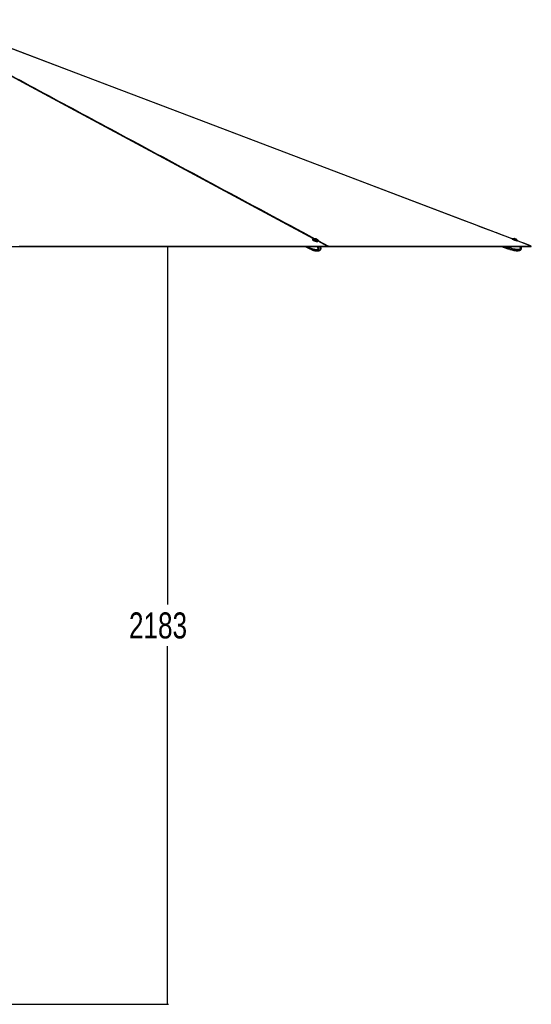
# Paper-space layout '4M DUO In Ground Anchor' of a CAD drawing. Header units: millimetres. Extents: x 20 to 26560, y 40 to 17993.
# Tile 48 of 89: x 14027 to 16976, y 2281 to 7953. Entities that reach past the tile are written whole.
import ezdxf

# ---------------------------------------------------------------- set-up
doc = ezdxf.new("R2010")
doc.units = ezdxf.units.MM
doc.layers.add('COMPONENT_GEOMETRY', color=7, linetype='Continuous')
doc.styles.add('SLDTEXTSTYLE0', font='TXT', dxfattribs={"width": 0.75})
doc.dimstyles.new('SLDDIMSTYLE0', dxfattribs={"dimtxt": 150, "dimasz": 6.604, "dimexe": 0, "dimexo": 0.0625, "dimgap": 37.5, "dimtad": 0, "dimtih": 1, "dimtoh": 1, "dimdec": 0, "dimlfac": 0.5, "dimrnd": 1e-09, "dimzin": 12, "dimdsep": 46, "dimtxsty": 'SLDTEXTSTYLE0', "dimsah": 1, "dimcen": 0.09, "dimadec": 0, "dimazin": 3, "dimtfac": 1, "dimtdec": 0, "dimtofl": 0, "dimtmove": 0, "dimatfit": 3, "dimfxl": 1, "dimfrac": 2, "dimtolj": 1, "dimtzin": 12, "dimarcsym": 0})

# ---------------------------------------------------------------- blocks, each defined once
blk = doc.blocks.new('_D_18')
at = {"layer": 'COMPONENT_GEOMETRY', "color": 7, "ltscale": 2}
for p, q in [((16972.6, 6647.7), (14872.6, 6647.7)), ((14879, 6647.7), (14879, 4583.6)), ((14879, 2281.3), (14879, 4345.4)), ((9299, 2281.3), (14885.3, 2281.3))]:
    blk.add_line(p, q, dxfattribs=at)
for points in [[(14879, 6647.7), (14878, 6641), (14880, 6641)], [(14879, 2281.3), (14880, 2287.9), (14878, 2287.9)]]:
    blk.add_solid(points, dxfattribs=at)
at = {"layer": 'COMPONENT_GEOMETRY', "color": 7, "ltscale": 2, "insert": (14657.3, 4538.8), "char_height": 150, "attachment_point": 1, "style": 'SLDTEXTSTYLE0'}
blk.add_mtext('2183', dxfattribs=at)

psp = doc.layouts.new('4M DUO In Ground Anchor')

# ---------------------------------------------------------------- linework, layer by layer
at = {"color": 7, "linetype": 'Continuous', "lineweight": 25, "ltscale": 2}
for p, q in [((12975.38, 6647.65), (15803.62, 6647.65)), ((14481.8, 6647.65), (14478.5, 6647.65)), ((15672.76, 6647.65), (15698.77, 6633.92)), ((15696.87, 6647.65), (15695.13, 6641.03)), ((15697.13, 6647.65), (15695.37, 6640.98)), ((15697.78, 6639.64), (15695.52, 6640.82)), ((15697.78, 6639.64), (15699.89, 6647.65)), ((15697.78, 6639.64), (15697.78, 6639.64)), ((15715.51, 6689.54), (15714.72, 6686.55)), ((15723.45, 6688.29), (15723.35, 6687.88)), ((15730.69, 6691.41), (15733.32, 6691.31)), ((15731.18, 6690.41), (15730.69, 6691.41)), ((15734.31, 6689.31), (15731.18, 6690.41)), ((15732.92, 6689.8), (15733.32, 6691.31)), ((15733.32, 6691.31), (15736.44, 6690.22)), ((15736.93, 6689.22), (15734.31, 6689.31)), ((15736.18, 6689.25), (15736.44, 6690.22)), ((15736.44, 6690.22), (15736.93, 6689.22)), ((15741.72, 6683.04), (15741.83, 6683.45)), ((15748.83, 6678.61), (15749.36, 6680.63)), ((15803.62, 6647.65), (15761.91, 6647.65)), ((15803.62, 6647.65), (16975.12, 6647.65)), ((15803.63, 6647.65), (15803.62, 6647.65)), ((16804.8, 6647.65), (16841.02, 6634.14)), ((16842.95, 6637.58), (16845.96, 6636.46)), ((16846.06, 6647.65), (16844.11, 6642.41)), ((16847.85, 6641.01), (16844.67, 6642.2)), ((16845.96, 6636.46), (16846.13, 6636.38)), ((16847.86, 6641.01), (16847.85, 6641.01)), ((16847.86, 6641.01), (16850.33, 6647.65)), ((16865.49, 6692.57), (16865.01, 6691.29)), ((16873.28, 6690.57), (16873.13, 6690.15)), ((16888.27, 6690.03), (16888.29, 6690.03)), ((16890.93, 6683.51), (16891.08, 6683.92)), ((16891.05, 6683.94), (16891.08, 6683.92)), ((16897.73, 6678.86), (16898.28, 6680.34)), ((15696.13, 6636.21), (15698.26, 6635.09)), ((15698.26, 6635.09), (15698.39, 6635.01)), ((15699.17, 6633.71), (15701.42, 6632.52)), ((15701.52, 6632.47), (15709.04, 6628.87)), ((15708.89, 6629), (15708.69, 6629)), ((15709.53, 6628.76), (15713.64, 6627.16)), ((15716.36, 6626.01), (15718.31, 6625.44)), ((15718.31, 6625.44), (15721.87, 6624.38)), ((15756.61, 6624.58), (15757.02, 6624.76)), ((15757.02, 6624.76), (15757.74, 6625.08)), ((16841.58, 6633.93), (16844.77, 6632.74)), ((16844.77, 6632.74), (16851.45, 6630.52)), ((16851.77, 6630.34), (16854.99, 6630.37)), ((16857.67, 6630.13), (16863.48, 6628.53)), ((16865.83, 6627.38), (16868.42, 6625.75))]:
    psp.add_line(p, q, dxfattribs=at)
at = {"color": 8, "linetype": 'Continuous', "lineweight": 25, "ltscale": 2}
for p, q in [((15695.73, 6636.42), (15674.46, 6647.65)), ((15695.13, 6641.03), (15682.59, 6647.65)), ((15695.52, 6640.82), (15697.32, 6647.65)), ((15743.91, 6678.99), (15742.76, 6679.61)), ((15798.6, 6649.61), (15747.43, 6677.1)), ((15749.28, 6680.34), (15806.49, 6649.61)), ((16842.39, 6637.79), (16815.96, 6647.65)), ((16844.11, 6642.41), (16830.04, 6647.65)), ((16844.67, 6642.2), (16846.7, 6647.65)), ((16973.59, 6649.61), (16896.74, 6678.81))]:
    psp.add_line(p, q, dxfattribs=at)
at = {"color": 8, "linetype": 'Continuous', "lineweight": 25, "ltscale": 2, "flags": 128}
for points in [[(15720.76, 6691.43), (14270.91, 7470.36), (14070.86, 7577.84), (13870.83, 7685.33), (13670.8, 7792.82), (13470.81, 7900.32), (13372.11, 7953.41)], [(16865.73, 6690.59), (14813.05, 7470.36), (14530.12, 7577.84), (14247.2, 7685.33), (13964.27, 7792.82), (13681.35, 7900.32), (13555.57, 7948.13)], [(15695.37, 6640.98), (15695.37, 6640.97), (15695.37, 6640.94), (15695.4, 6640.9), (15695.45, 6640.87), (15695.52, 6640.82)], [(16842.95, 6637.58), (16842.36, 6636.01), (16841.93, 6634.86), (16841.67, 6634.16), (16841.58, 6633.93)], [(16846.13, 6636.38), (16845.55, 6634.82), (16845.12, 6633.67), (16844.86, 6632.97), (16844.77, 6632.74), (16844.77, 6632.74)], [(16898.28, 6680.34), (16898.26, 6680.35), (16897.76, 6680.53), (16896.61, 6680.96), (16894.85, 6681.62), (16892.57, 6682.47), (16889.85, 6683.49), (16886.8, 6684.62), (16883.55, 6685.84), (16880.23, 6687.07), (16876.98, 6688.29), (16873.93, 6689.42), (16871.21, 6690.44), (16868.92, 6691.29), (16867.17, 6691.95), (16866.02, 6692.38), (16865.51, 6692.57), (16865.49, 6692.57)], [(16872.21, 6686.65), (16872.81, 6686.43), (16875.86, 6685.29), (16879.11, 6684.08), (16882.43, 6682.84), (16885.68, 6681.63), (16888.73, 6680.49), (16890.43, 6679.85)], [(15698.39, 6635.01), (15699.99, 6633.45), (15701.52, 6632.47)], [(15702.97, 6631.87), (15701.85, 6632.31), (15701.42, 6632.52)]]:
    psp.add_lwpolyline(points, dxfattribs=at)
at = {"color": 7, "linetype": 'Continuous', "lineweight": 25, "ltscale": 2, "flags": 128}
for points in [[(16865.01, 6691.29), (16861.18, 6692.75), (16839.64, 6700.93), (16820.1, 6708.35), (16803.94, 6714.49), (16789.47, 6719.99), (16776.53, 6724.9), (16763.82, 6729.73), (16751.01, 6734.6), (16738.13, 6739.49), (16691.38, 6757.25), (16643.63, 6775.39), (16595.68, 6793.61), (16338.8, 6891.19), (15880.08, 7065.44), (15060.95, 7376.61), (14018.43, 7772.66), (13559.72, 7946.94), (13556.62, 7948.12)], [(16879.39, 6693.35), (16879.6, 6693.27), (16880.45, 6692.95), (16881.81, 6692.44), (16883.48, 6691.82), (16885.2, 6691.18), (16886.72, 6690.61), (16887.8, 6690.21), (16888.27, 6690.03)], [(14024.52, 6649.61), (14040.04, 6649.61), (14047.8, 6649.61), (14063.31, 6649.61), (14071.07, 6649.61), (14086.59, 6649.61), (14094.35, 6649.61), (14109.86, 6649.61), (14117.62, 6649.61), (14125.38, 6649.61), (14140.9, 6649.61), (14148.66, 6649.61), (14164.18, 6649.61), (14171.94, 6649.61), (14187.45, 6649.61), (14195.21, 6649.61), (14210.73, 6649.61), (14218.49, 6649.61), (14226.25, 6649.61), (14241.76, 6649.61), (14249.52, 6649.61), (14265.04, 6649.61), (14272.8, 6649.61), (14288.32, 6649.61), (14296.08, 6649.61), (14303.83, 6649.61), (14319.35, 6649.61), (14327.11, 6649.61), (14342.63, 6649.61), (14350.39, 6649.61), (14365.9, 6649.61), (14373.66, 6649.61), (14389.18, 6649.61), (14396.94, 6649.61), (14404.7, 6649.61), (14420.22, 6649.61), (14427.97, 6649.61), (14443.49, 6649.61), (14451.25, 6649.61), (14466.77, 6649.61), (14474.53, 6649.61), (14490.04, 6649.61), (14497.8, 6649.61), (14505.56, 6649.61), (14521.08, 6649.61), (14528.84, 6649.61), (14544.36, 6649.61), (14552.11, 6649.61), (14567.63, 6649.61), (14575.39, 6649.61), (14590.91, 6649.61), (14598.67, 6649.61), (14606.43, 6649.61), (14621.94, 6649.61), (14629.7, 6649.61), (14645.22, 6649.61), (14652.98, 6649.61), (14668.5, 6649.61), (14676.26, 6649.61), (14684.01, 6649.61), (14699.53, 6649.61), (14707.29, 6649.61), (14722.81, 6649.61), (14730.57, 6649.61), (14746.08, 6649.61), (14753.84, 6649.61), (14769.36, 6649.61), (14777.12, 6649.61), (14784.88, 6649.61), (14800.4, 6649.61), (14808.15, 6649.61), (14823.67, 6649.61), (14831.43, 6649.61), (14846.95, 6649.61), (14854.71, 6649.61), (14870.22, 6649.61), (14877.98, 6649.61), (14885.74, 6649.61), (14901.26, 6649.61), (14909.02, 6649.61), (14924.54, 6649.61), (14932.29, 6649.61), (14947.81, 6649.61), (14955.57, 6649.61), (14971.09, 6649.61), (14978.85, 6649.61), (14986.61, 6649.61), (15002.12, 6649.61), (15009.88, 6649.61), (15025.4, 6649.61), (15033.16, 6649.61), (15048.68, 6649.61), (15056.44, 6649.61), (15064.19, 6649.61), (15079.71, 6649.61), (15087.47, 6649.61), (15102.99, 6649.61), (15110.75, 6649.61), (15126.26, 6649.61), (15134.02, 6649.61), (15149.54, 6649.61), (15157.3, 6649.61), (15165.06, 6649.61), (15180.58, 6649.61), (15188.33, 6649.61), (15203.85, 6649.61), (15211.61, 6649.61), (15227.13, 6649.61), (15234.89, 6649.61), (15250.4, 6649.61), (15258.16, 6649.61), (15265.92, 6649.61), (15281.44, 6649.61), (15289.2, 6649.61), (15304.72, 6649.61), (15312.47, 6649.61), (15327.99, 6649.61), (15335.75, 6649.61), (15351.27, 6649.61), (15359.03, 6649.61), (15366.79, 6649.61), (15382.3, 6649.61), (15390.06, 6649.61), (15405.58, 6649.61), (15413.34, 6649.61), (15428.86, 6649.61), (15436.62, 6649.61), (15444.37, 6649.61), (15459.89, 6649.61), (15467.65, 6649.61), (15483.17, 6649.61), (15490.93, 6649.61), (15506.44, 6649.61), (15514.2, 6649.61), (15529.72, 6649.61), (15537.48, 6649.61), (15545.24, 6649.61), (15560.76, 6649.61), (15568.51, 6649.61), (15584.03, 6649.61), (15591.79, 6649.61), (15607.31, 6649.61), (15615.07, 6649.61), (15630.58, 6649.61), (15638.34, 6649.61), (15646.1, 6649.61), (15661.62, 6649.61), (15669.38, 6649.61), (15684.9, 6649.61), (15692.66, 6649.61), (15708.17, 6649.61), (15715.93, 6649.61), (15731.45, 6649.61), (15739.21, 6649.61), (15746.97, 6649.61), (15762.48, 6649.61), (15770.24, 6649.61), (15784.42, 6649.61), (15798.6, 6649.61)], [(15695.73, 6636.42), (15697.33, 6634.86), (15698.77, 6633.92)], [(15714.72, 6686.55), (15714.7, 6686.06), (15715.2, 6685.04), (15716.36, 6683.91), (15718.16, 6682.69), (15720.51, 6681.45), (15723.31, 6680.24), (15726.45, 6679.1), (15729.81, 6678.09), (15733.24, 6677.24), (15736.6, 6676.58), (15739.77, 6676.16), (15742.6, 6675.97), (15744.98, 6676.04), (15745.08, 6676.05)], [(15742.93, 6675.73), (15742.25, 6675.74), (15739.48, 6675.92), (15736.39, 6676.33), (15733.1, 6676.97), (15729.75, 6677.8), (15726.47, 6678.8), (15723.4, 6679.91), (15720.66, 6681.09), (15718.37, 6682.3), (15716.62, 6683.49), (15715.47, 6684.6), (15715.15, 6685.12)], [(15749.36, 6680.63), (15748.82, 6679.9), (15747.6, 6679.35), (15745.77, 6679.03), (15743.39, 6678.97), (15740.56, 6679.15), (15737.39, 6679.58), (15734.03, 6680.23), (15730.6, 6681.08), (15727.24, 6682.1), (15724.1, 6683.24), (15721.3, 6684.45), (15718.95, 6685.69), (15717.15, 6686.9), (15715.99, 6688.04), (15715.49, 6689.06), (15715.51, 6689.54)], [(15726.83, 6690.97), (15726.11, 6691.07), (15723.16, 6691.37), (15720.6, 6691.43), (15718.53, 6691.25), (15717.03, 6690.82), (15716.17, 6690.18), (15715.98, 6689.34), (15716.46, 6688.35), (15717.6, 6687.24), (15719.36, 6686.05), (15721.65, 6684.84), (15724.39, 6683.65), (15727.46, 6682.54), (15730.74, 6681.55), (15734.09, 6680.72), (15737.38, 6680.08), (15740.47, 6679.66), (15743.24, 6679.48), (15745.56, 6679.55), (15747.36, 6679.85), (15748.54, 6680.39), (15749.07, 6681.13), (15748.93, 6682.05), (15748.11, 6683.11), (15746.66, 6684.27), (15744.62, 6685.47), (15744.62, 6685.47)], [(15723.61, 6688.57), (15723.45, 6688), (15723.93, 6687.23), (15725.06, 6686.36), (15726.75, 6685.46), (15728.88, 6684.58), (15731.28, 6683.8), (15733.79, 6683.18), (15736.21, 6682.75), (15738.37, 6682.56)], [(15736.67, 6688.66), (15737.84, 6688.73), (15738.38, 6689.05), (15738.24, 6689.56), (15737.42, 6690.18), (15736.04, 6690.83), (15734.33, 6691.39), (15732.54, 6691.79), (15730.95, 6691.97), (15729.79, 6691.89), (15729.24, 6691.58), (15729.39, 6691.07), (15730.21, 6690.44), (15731.58, 6689.8), (15733.29, 6689.23), (15735.08, 6688.83), (15736.67, 6688.66)], [(15738.37, 6682.56), (15740.1, 6682.61), (15741.28, 6682.91), (15741.82, 6683.42), (15741.83, 6683.77)], [(15744.62, 6685.47), (15742.09, 6686.68), (15740.21, 6687.45)], [(15806.49, 6649.61), (15808.1, 6649.61), (15814.53, 6649.61), (15817.74, 6649.61), (15824.17, 6649.61), (15827.38, 6649.61), (15833.81, 6649.61), (15837.02, 6649.61), (15843.45, 6649.61), (15846.66, 6649.61), (15849.88, 6649.61), (15856.31, 6649.61), (15859.52, 6649.61), (15865.95, 6649.61), (15869.16, 6649.61), (15875.59, 6649.61), (15878.8, 6649.61), (15882.02, 6649.61), (15888.44, 6649.61), (15891.66, 6649.61), (15898.08, 6649.61), (15901.3, 6649.61), (15907.73, 6649.61), (15910.94, 6649.61), (15917.37, 6649.61), (15920.58, 6649.61), (15923.79, 6649.61), (15930.22, 6649.61), (15933.44, 6649.61), (15939.86, 6649.61), (15943.08, 6649.61), (15949.5, 6649.61), (15952.72, 6649.61), (15959.15, 6649.61), (15962.36, 6649.61), (15965.57, 6649.61), (15972, 6649.61), (15975.21, 6649.61), (15981.64, 6649.61), (15984.86, 6649.61), (15991.28, 6649.61), (15994.5, 6649.61), (16000.92, 6649.61), (16004.14, 6649.61), (16007.35, 6649.61), (16013.78, 6649.61), (16016.99, 6649.61), (16023.42, 6649.61), (16026.63, 6649.61), (16033.06, 6649.61), (16036.28, 6649.61), (16039.49, 6649.61), (16045.92, 6649.61), (16049.13, 6649.61), (16055.56, 6649.61), (16058.77, 6649.61), (16065.2, 6649.61), (16068.41, 6649.61), (16074.84, 6649.61), (16078.05, 6649.61), (16081.27, 6649.61), (16087.7, 6649.61), (16090.91, 6649.61), (16097.34, 6649.61), (16100.55, 6649.61), (16106.98, 6649.61), (16110.19, 6649.61), (16116.62, 6649.61), (16119.83, 6649.61), (16123.05, 6649.61), (16129.47, 6649.61), (16132.69, 6649.61), (16139.12, 6649.61), (16142.33, 6649.61), (16148.76, 6649.61), (16151.97, 6649.61), (16158.4, 6649.61), (16161.61, 6649.61), (16164.83, 6649.61), (16171.25, 6649.61), (16174.47, 6649.61), (16180.9, 6649.61), (16184.11, 6649.61), (16190.54, 6649.61), (16193.75, 6649.61), (16196.96, 6649.61), (16203.39, 6649.61), (16206.61, 6649.61), (16213.03, 6649.61), (16216.25, 6649.61), (16222.67, 6649.61), (16225.89, 6649.61), (16232.32, 6649.61), (16235.53, 6649.61), (16238.74, 6649.61), (16245.17, 6649.61), (16248.38, 6649.61), (16254.81, 6649.61), (16258.03, 6649.61), (16264.45, 6649.61), (16267.67, 6649.61), (16274.09, 6649.61), (16277.31, 6649.61), (16280.52, 6649.61), (16286.95, 6649.61), (16290.16, 6649.61), (16296.59, 6649.61), (16299.8, 6649.61), (16306.23, 6649.61), (16309.45, 6649.61), (16315.87, 6649.61), (16319.09, 6649.61), (16322.3, 6649.61), (16328.73, 6649.61), (16331.94, 6649.61), (16338.37, 6649.61), (16341.58, 6649.61), (16348.01, 6649.61), (16351.23, 6649.61), (16354.44, 6649.61), (16360.87, 6649.61), (16364.08, 6649.61), (16370.51, 6649.61), (16373.72, 6649.61), (16380.15, 6649.61), (16383.36, 6649.61), (16389.79, 6649.61), (16393, 6649.61), (16396.22, 6649.61), (16402.65, 6649.61), (16405.86, 6649.61), (16412.29, 6649.61), (16415.5, 6649.61), (16421.93, 6649.61), (16425.14, 6649.61), (16431.57, 6649.61), (16434.78, 6649.61), (16438, 6649.61), (16444.43, 6649.61), (16447.64, 6649.61), (16454.07, 6649.61), (16457.28, 6649.61), (16463.71, 6649.61), (16466.92, 6649.61), (16473.35, 6649.61), (16476.56, 6649.61), (16479.78, 6649.61), (16486.2, 6649.61), (16489.42, 6649.61), (16495.85, 6649.61), (16499.06, 6649.61), (16505.49, 6649.61), (16508.7, 6649.61), (16511.91, 6649.61), (16518.34, 6649.61), (16521.56, 6649.61), (16527.98, 6649.61), (16531.2, 6649.61), (16537.63, 6649.61), (16540.84, 6649.61), (16547.27, 6649.61), (16550.48, 6649.61), (16553.69, 6649.61), (16560.12, 6649.61), (16563.34, 6649.61), (16569.76, 6649.61), (16572.98, 6649.61), (16579.41, 6649.61), (16582.62, 6649.61), (16589.05, 6649.61), (16592.26, 6649.61), (16595.47, 6649.61), (16601.9, 6649.61), (16605.12, 6649.61), (16611.54, 6649.61), (16614.76, 6649.61), (16621.18, 6649.61), (16624.4, 6649.61), (16630.83, 6649.61), (16634.04, 6649.61), (16637.25, 6649.61), (16643.68, 6649.61), (16646.89, 6649.61), (16653.32, 6649.61), (16656.54, 6649.61), (16662.96, 6649.61), (16666.18, 6649.61), (16669.39, 6649.61), (16675.82, 6649.61), (16679.03, 6649.61), (16685.46, 6649.61), (16688.67, 6649.61), (16695.1, 6649.61), (16698.32, 6649.61), (16704.74, 6649.61), (16707.96, 6649.61), (16711.17, 6649.61), (16717.6, 6649.61), (16720.81, 6649.61), (16727.24, 6649.61), (16730.45, 6649.61), (16736.88, 6649.61), (16740.09, 6649.61), (16746.52, 6649.61), (16749.74, 6649.61), (16752.95, 6649.61), (16759.38, 6649.61), (16762.59, 6649.61), (16769.02, 6649.61), (16772.23, 6649.61), (16778.66, 6649.61), (16781.87, 6649.61), (16788.3, 6649.61), (16791.52, 6649.61), (16794.73, 6649.61), (16801.16, 6649.61), (16804.37, 6649.61), (16810.8, 6649.61), (16814.01, 6649.61), (16820.44, 6649.61), (16823.65, 6649.61), (16826.87, 6649.61), (16833.3, 6649.61), (16836.51, 6649.61), (16842.94, 6649.61), (16846.15, 6649.61), (16852.58, 6649.61), (16855.79, 6649.61), (16862.22, 6649.61), (16865.43, 6649.61), (16868.65, 6649.61), (16875.08, 6649.61), (16878.29, 6649.61), (16884.72, 6649.61), (16887.93, 6649.61), (16894.36, 6649.61), (16897.57, 6649.61), (16904, 6649.61), (16907.21, 6649.61), (16910.43, 6649.61), (16916.86, 6649.61), (16920.07, 6649.61), (16926.5, 6649.61), (16929.71, 6649.61), (16936.14, 6649.61), (16939.35, 6649.61), (16945.78, 6649.61), (16948.99, 6649.61), (16952.21, 6649.61), (16958.63, 6649.61), (16961.85, 6649.61), (16967.72, 6649.61), (16973.59, 6649.61)], [(16842.39, 6637.79), (16841.8, 6636.22), (16841.37, 6635.07), (16841.11, 6634.37), (16841.02, 6634.14)], [(16844.11, 6642.41), (16843.86, 6641.73), (16843.61, 6641.07), (16843.37, 6640.42), (16843.14, 6639.8), (16842.92, 6639.22), (16842.72, 6638.69), (16842.54, 6638.21), (16842.39, 6637.79)], [(16842.95, 6637.58), (16843.1, 6638), (16843.28, 6638.48), (16843.48, 6639.01), (16843.7, 6639.59), (16843.93, 6640.21), (16844.17, 6640.86), (16844.42, 6641.52), (16844.67, 6642.2)], [(16844.11, 6642.41), (16844.12, 6642.4), (16844.15, 6642.39), (16844.2, 6642.37), (16844.27, 6642.34), (16844.36, 6642.31), (16844.45, 6642.28), (16844.56, 6642.24), (16844.67, 6642.2)], [(16896.65, 6677.11), (16896.63, 6677.11), (16896.14, 6677.3), (16895.01, 6677.72), (16893.3, 6678.36), (16891.07, 6679.19), (16888.4, 6680.18), (16885.43, 6681.29), (16882.25, 6682.48), (16879.01, 6683.69), (16875.83, 6684.87), (16872.85, 6685.98), (16870.19, 6686.98), (16867.96, 6687.81), (16866.25, 6688.45), (16865.12, 6688.87), (16864.63, 6689.05), (16864.61, 6689.06)], [(16866.01, 6692.81), (16866.03, 6692.8), (16866.52, 6692.62), (16867.64, 6692.2), (16869.36, 6691.56), (16871.59, 6690.72), (16874.25, 6689.73), (16877.23, 6688.62), (16880.41, 6687.44), (16883.65, 6686.23), (16886.82, 6685.04), (16889.8, 6683.93), (16892.46, 6682.94), (16894.7, 6682.1), (16896.41, 6681.46), (16897.54, 6681.04), (16898.03, 6680.86), (16898.05, 6680.85)], [(16873.28, 6690.57), (16873.3, 6690.56), (16873.76, 6690.39), (16874.84, 6689.98), (16876.47, 6689.37), (16878.53, 6688.61), (16880.85, 6687.74), (16883.28, 6686.84), (16885.62, 6685.96), (16887.71, 6685.18), (16889.39, 6684.56), (16890.53, 6684.13), (16891.05, 6683.94)], [(16975.75, 6649.23), (16967.36, 6652.41), (16937.82, 6663.64), (16910.27, 6674.1), (16897.73, 6678.86)], [(15696.13, 6636.21), (15697.73, 6634.65), (15699.17, 6633.71)]]:
    psp.add_lwpolyline(points, dxfattribs=at)
at = {"color": 7, "linetype": 'Continuous', "lineweight": 25, "ltscale": 4}
for centre, radius, start, end in [((16880.51, 6682.78), 10.63, 96.08097, 132.87848), ((15700.09, 6639.34), 5.24, 161.1157, 213.78004), ((15700.48, 6639.13), 5.24, 161.1157, 213.78004), ((15731.46, 6681.4), 10.63, 97.80167, 137.64537), ((15731.46, 6681.4), 10.63, 12.83111, 52.67481), ((16843.09, 6638.12), 0.554, 165.72881, 254.60796), ((16865.87, 6692.43), 0.4, 69.5401, 159.5401), ((16880.51, 6682.78), 10.63, 6.20172, 42.99923), ((16897.91, 6680.48), 0.4, 339.5401, 69.5401), ((16841.79, 6634.49), 0.6, 159.5401, 249.5401)]:
    psp.add_arc(centre, radius, start, end, dxfattribs=at)
at = {"color": 8, "linetype": 'Continuous', "lineweight": 25, "ltscale": 2}
for points, knots in [([(13380.71, 7952.78), (13425.39, 7928.78), (13542.86, 7865.67), (13733.04, 7763.5), (13951.32, 7646.24), (14169.58, 7528.99), (14387.84, 7411.73), (14907.48, 7132.57), (15354.36, 6892.5), (15728.49, 6691.52)], [0, 0, 0, 0, 0.05706434, 0.15003221, 0.24300013, 0.33596818, 0.42893611, 0.52190409, 1, 1, 1, 1]), ([(15740.3, 6647.65), (15741.26, 6646.42), (15743.22, 6643.92), (15745.43, 6640.07), (15746.61, 6636.79), (15746.88, 6634.66), (15746.71, 6633.57), (15746.35, 6632.7), (15745.41, 6631.42), (15743.53, 6630.16), (15739.78, 6628.73), (15734.58, 6628.15), (15727.26, 6628.64), (15717.99, 6630.66), (15707.81, 6634.35), (15700.81, 6638.04), (15697.78, 6639.64)], [0, 0, 0, 0, 0.0619485, 0.1259754, 0.1679799, 0.1876213, 0.2007475, 0.2062573, 0.2227592, 0.26352, 0.3040212, 0.4073831, 0.5073435, 0.6485119, 0.8475881, 1, 1, 1, 1]), ([(15698.39, 6635.01), (15698.39, 6635.01), (15702.73, 6635.01), (15707.91, 6628.42), (15719.53, 6625.76), (15729.21, 6623.27), (15737.27, 6622.72), (15743.17, 6623.35), (15747.84, 6625.13), (15750.62, 6627.1), (15752.23, 6629.46), (15753.11, 6631.65), (15753.56, 6634.25), (15753.19, 6638.17), (15751.59, 6642.68), (15749.86, 6645.98), (15748.65, 6647.56), (15748.57, 6647.65)], [0, 0, 0, 0, 0.000005, 0.1377982, 0.3239621, 0.457601, 0.5544155, 0.6595239, 0.7050725, 0.7601861, 0.7923794, 0.8063728, 0.8397858, 0.8751023, 0.9294424, 0.995617, 1, 1, 1, 1]), ([(15757.74, 6625.08), (15757.81, 6625.11), (15759, 6625.63), (15760.74, 6627.15), (15762.28, 6629.47), (15763.15, 6631.67), (15763.6, 6634.26), (15763.34, 6638.18), (15762.05, 6642.67), (15760.63, 6645.95), (15759.63, 6647.54), (15759.56, 6647.65)], [0, 0, 0, 0, 0.0130217, 0.1974748, 0.3052174, 0.3520506, 0.4638782, 0.5820766, 0.7639383, 0.9827336, 1, 1, 1, 1]), ([(16846.13, 6636.38), (16846.13, 6636.38), (16846.13, 6632.06), (16862.12, 6632.57), (16872.88, 6626.55), (16886.44, 6624.75), (16896.87, 6624.07), (16904.72, 6624.74), (16910.96, 6626.51), (16914.73, 6628.49), (16916.97, 6630.85), (16918.2, 6633.04), (16918.85, 6635.64), (16918.39, 6639.55), (16916.61, 6643.72), (16914.55, 6646.36), (16913.54, 6647.65)], [0, 0, 0, 0, 0.00000129, 0.1404092, 0.33011079, 0.46628692, 0.56493907, 0.67204178, 0.71845532, 0.77461379, 0.80741815, 0.82167655, 0.85572423, 0.89171045, 0.94708381, 1, 1, 1, 1]), ([(16906.25, 6647.65), (16907.04, 6646.87), (16909.13, 6644.81), (16911.59, 6641.46), (16913.11, 6638.19), (16913.43, 6636.05), (16913.18, 6634.96), (16912.68, 6634.09), (16911.4, 6632.81), (16908.86, 6631.56), (16903.81, 6630.12), (16896.85, 6629.54), (16887.07, 6630.03), (16874.7, 6632.04), (16861.16, 6635.72), (16851.88, 6639.41), (16847.86, 6641.01)], [0, 0, 0, 0, 0.0401016, 0.1056169, 0.1486007, 0.1686983, 0.1821305, 0.1877697, 0.2046545, 0.2463608, 0.2878042, 0.3935799, 0.4958691, 0.6403211, 0.8440333, 1, 1, 1, 1])]:
    psp.add_open_spline(points, degree=3, knots=knots, dxfattribs=at)
at = {"color": 7, "linetype": 'Continuous', "lineweight": 25, "ltscale": 2}
for points, knots in [([(15695.37, 6640.98), (15695.3, 6640.66), (15695.1, 6639.72), (15695.01, 6638.73), (15695.2, 6638.22), (15695.21, 6638.21)], [0, 0, 0, 0, 0.33880697, 0.98479938, 1, 1, 1, 1]), ([(15695.21, 6638.21), (15695.34, 6637.68), (15695.52, 6636.97), (15695.92, 6636.43), (15696.03, 6636.29)], [0, 0, 0, 0, 0.7411624, 1, 1, 1, 1]), ([(15697.78, 6639.64), (15697.65, 6639.01), (15697.39, 6637.76), (15697.61, 6636.2), (15698.01, 6635.4), (15698.25, 6635.1), (15698.26, 6635.09)], [0, 0, 0, 0, 0.3503086, 0.7005753, 0.9859537, 1, 1, 1, 1]), ([(15757.74, 6625.07), (15757.98, 6625.19), (15758.93, 6625.65), (15760.31, 6626.76), (15761.74, 6628.24), (15762.84, 6629.84), (15763.6, 6631.71), (15764, 6633.82), (15764.04, 6636.12), (15763.72, 6638.52), (15763.06, 6640.89), (15762.03, 6643.69), (15761.04, 6645.99), (15760.2, 6647.39), (15760.04, 6647.65)], [0, 0, 0, 0, 0.0342239, 0.1382865, 0.210849, 0.2821901, 0.3561612, 0.4355049, 0.5189912, 0.6096351, 0.7044709, 0.7968381, 0.9610288, 1, 1, 1, 1]), ([(15804.07, 6649.23), (15802.8, 6649.37), (15801, 6649.58), (15799.15, 6649.6), (15798.6, 6649.61)], [0, 0, 0, 0, 0.7006863, 1, 1, 1, 1]), ([(15804.07, 6649.23), (15804, 6648.96), (15803.85, 6648.44), (15803.7, 6647.92), (15803.62, 6647.65)], [0, 0, 0, 0, 0.500014, 1, 1, 1, 1]), ([(15806.49, 6649.61), (15805.94, 6649.58), (15805.16, 6649.53), (15804.32, 6649.3), (15804.07, 6649.23)], [0, 0, 0, 0, 0.700728, 1, 1, 1, 1]), ([(16847.85, 6641.01), (16847.6, 6640.38), (16847.1, 6639.13), (16846.45, 6637.57), (16846.11, 6636.77), (16845.97, 6636.47), (16845.96, 6636.46)], [0, 0, 0, 0, 0.35028106, 0.70058224, 0.98591097, 1, 1, 1, 1]), ([(16868.76, 6625.64), (16868.87, 6625.61), (16872.4, 6624.71), (16879.01, 6623.68), (16888.02, 6622.69), (16895.63, 6622.54), (16901.85, 6623), (16906.79, 6623.9), (16910.61, 6625.09), (16913.77, 6626.57), (16916.31, 6628.36), (16918.2, 6630.5), (16919.4, 6632.83), (16920.04, 6635.84), (16919.68, 6639.07), (16918.56, 6642.32), (16917.17, 6645.09), (16915.91, 6646.84), (16915.32, 6647.65)], [0, 0, 0, 0, 0.0047954, 0.1557551, 0.2848406, 0.3925124, 0.4803958, 0.550942, 0.6067981, 0.6506325, 0.699605, 0.7385529, 0.7716896, 0.8103351, 0.8684051, 0.9080077, 0.9571285, 1, 1, 1, 1]), ([(16975.75, 6649.23), (16975.27, 6649.37), (16974.58, 6649.58), (16973.82, 6649.6), (16973.59, 6649.61)], [0, 0, 0, 0, 0.7007127, 1, 1, 1, 1]), ([(16975.12, 6647.65), (16975.22, 6647.92), (16975.43, 6648.44), (16975.65, 6648.96), (16975.75, 6649.23)], [0, 0, 0, 0, 0.50002, 1, 1, 1, 1]), ([(15708.66, 6629.04), (15708.65, 6629.05), (15708.62, 6629.08), (15708.89, 6629.02), (15709.32, 6628.84), (15709.53, 6628.76)], [0, 0, 0, 0, 0.14797164, 0.58261523, 1, 1, 1, 1]), ([(15713.64, 6627.16), (15713.87, 6627.07), (15714.35, 6626.89), (15715.22, 6626.51), (15715.9, 6626.21), (15716.27, 6626.05), (15716.36, 6626.01)], [0, 0, 0, 0, 0.2994165, 0.5987769, 0.9021748, 1, 1, 1, 1]), ([(15718.28, 6625.33), (15719.53, 6624.91), (15722.26, 6624), (15726.79, 6622.87), (15731.51, 6621.96), (15736.24, 6621.39), (15740.97, 6621.18), (15745.82, 6621.4), (15750.85, 6622.34), (15754.62, 6623.35), (15756.58, 6624.55), (15756.99, 6624.8)], [0, 0, 0, 0, 0.10793578, 0.23582005, 0.36963973, 0.48637339, 0.60571568, 0.73485, 0.84748588, 0.96821438, 1, 1, 1, 1]), ([(16851.41, 6630.41), (16851.4, 6630.41), (16851.37, 6630.42), (16851.57, 6630.38), (16851.75, 6630.34), (16851.77, 6630.34)], [0, 0, 0, 0, 0.27588762, 0.90948143, 1, 1, 1, 1]), ([(16854.99, 6630.37), (16855.21, 6630.4), (16855.67, 6630.46), (16856.64, 6630.39), (16857.33, 6630.22), (16857.67, 6630.13)], [0, 0, 0, 0, 0.3375279, 0.6754909, 1, 1, 1, 1]), ([(16863.48, 6628.53), (16863.78, 6628.44), (16864.39, 6628.26), (16865.16, 6627.89), (16865.61, 6627.58), (16865.78, 6627.42), (16865.83, 6627.38)], [0, 0, 0, 0, 0.2994348, 0.5988873, 0.9021961, 1, 1, 1, 1]), ([(16868.42, 6625.75), (16868.57, 6625.7), (16868.79, 6625.62), (16868.77, 6625.63), (16868.76, 6625.63)], [0, 0, 0, 0, 0.6444202, 1, 1, 1, 1])]:
    psp.add_open_spline(points, degree=3, knots=knots, dxfattribs=at)

# ---------------------------------------------------------------- dimensions: what is measured, and where the dimension line sits
at = {"layer": 'COMPONENT_GEOMETRY', "color": 7, "ltscale": 2}
dim = psp.add_linear_dim(base=(14879, 2281.33), p1=(16975.12, 6647.65), p2=(9296.46, 2281.33), angle=90, dimstyle='SLDDIMSTYLE0', dxfattribs=at)
dim.commit()
dim.dimension.update_dxf_attribs({"geometry": '_D_18', "text_midpoint": (14879, 4464.49), "dimtype": 160})

doc.saveas('drawing.dxf')
